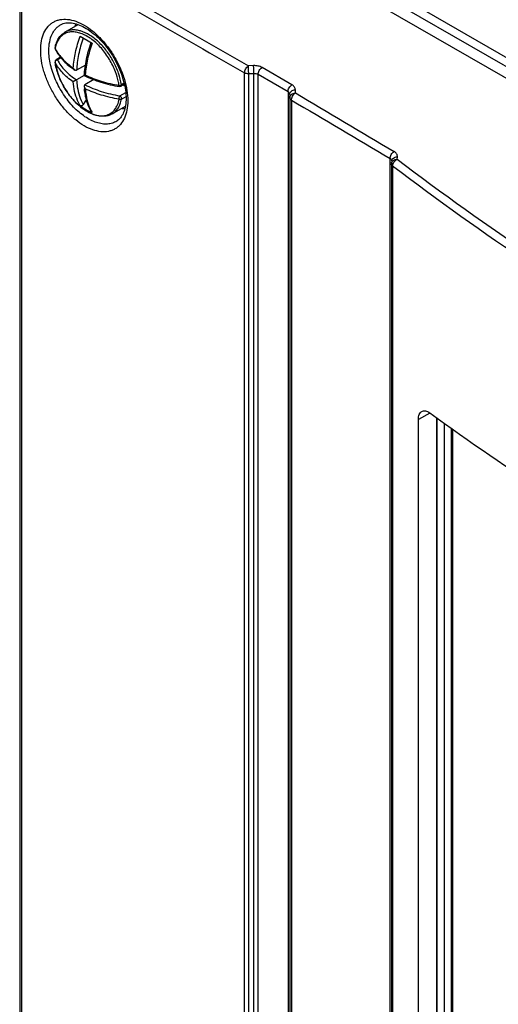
# Model space of a CAD drawing. Header units: millimetres. Extents: x 0 to 841, y 0 to 594.
# Tile 69 of 77: x 662 to 683, y 454 to 496. Entities that reach past the tile are written whole.
import ezdxf

# ---------------------------------------------------------------- set-up
doc = ezdxf.new("R2010")
doc.units = ezdxf.units.MM
doc.header["$LTSCALE"] = 46.255
doc.layers.get('0').update_dxf_attribs({"linetype": 'CONTINUOUS'})
for name, color, linetype in [('CHAMFERS', 7, 'CONTINUOUS'), ('DRAFTS', 7, 'CONTINUOUS'), ('ROUNDS', 7, 'CONTINUOUS')]:
    doc.layers.add(name, color=color, linetype=linetype)

msp = doc.modelspace()

# ---------------------------------------------------------------- linework, layer by layer
at = {"color": 9, "linetype": 'CONTINUOUS'}
for p, q in [((669.1821, 501.9408), (713.0037, 476.641)), ((669.349, 502.2375), (713.1898, 476.9265)), ((663.9862, 494.4329), (663.8332, 494.3445)), ((663.7376, 494.2395), (663.7343, 494.2482)), ((666.6599, 493.3516), (666.5438, 493.2846)), ((666.4743, 492.8198), (666.7264, 492.9653)), ((666.5438, 492.683), (666.7384, 492.7953))]:
    msp.add_line(p, q, dxfattribs=at)
at = {"color": 7, "linetype": 'CONTINUOUS'}
for p, q in [((664.1538, 495.5183), (664.7128, 495.8411)), ((664.7961, 495.3448), (665.3038, 495.0517)), ((663.9673, 494.4557), (663.7832, 494.3495)), ((665.0179, 494.1161), (664.6444, 493.9005)), ((664.9699, 493.6801), (664.6444, 493.4922)), ((664.9699, 493.6801), (665.0104, 493.7035)), ((664.6444, 493.4922), (664.5027, 493.4104)), ((665.3739, 493.5051), (664.998, 493.2881)), ((666.6698, 493.3071), (666.5243, 493.2231)), ((666.6855, 493.2333), (666.6138, 493.2747)), ((665.0607, 492.6812), (664.9256, 492.4474)), ((666.1538, 492.0542), (666.7105, 492.3756))]:
    msp.add_line(p, q, dxfattribs=at)
for centre, radius, start, end in [((663.8338, 494.8344), 0.1005, 169.85125, 185.22185), ((663.8332, 494.2629), 0.1, 120.00133, 188.44622), ((666.1062, 494.6002), 2.3978, 188.44131, 188.65589), ((666.3939, 496.6472), 3.288, 234.4517, 236.33671), ((668.2486, 493.4297), 3.2852, 183.66428, 185.56895), ((666.3112, 494.439), 2.5394, 233.37294, 245.73793), ((666.3155, 494.4483), 2.5497, 245.73592, 246.62308)]:
    msp.add_arc(centre, radius, start, end, dxfattribs=at)
at = {"color": 9, "linetype": 'CONTINUOUS'}
for centre, radius, start, end in [((665.0533, 494.5901), 1.3366, 168.74655, 169.84913), ((665.2262, 495.5779), 1.6678, 206.80968, 207.98661), ((663.8049, 494.2466), 0.0676, 179.134, 186.10729), ((663.8551, 494.2197), 0.1268, 114.77149, 118.37646), ((666.8113, 492.9954), 1.7493, 209.24262, 210.48757)]:
    msp.add_arc(centre, radius, start, end, dxfattribs=at)
at = {"color": 7, "linetype": 'CONTINUOUS'}
for points, knots in [([(663.7348, 494.8521), (663.7477, 494.9243), (663.7836, 495.0625), (663.873, 495.2509), (663.9957, 495.4074), (664.0989, 495.4867), (664.1538, 495.5183)], [0, 0, 0, 0, 0.2712045, 0.5249459, 0.7658508, 1, 1, 1, 1]), ([(664.9699, 493.6801), (664.9834, 493.9102), (665.0507, 494.3839), (665.1808, 494.8437), (665.2617, 495.076)], [0, 0, 0, 0, 0.48378, 1, 1, 1, 1]), ([(663.744, 494.7893), (663.8232, 494.6326), (664.0416, 494.3277), (664.3243, 494.0849), (664.4823, 493.972)], [0, 0, 0, 0, 0.4748823, 1, 1, 1, 1]), ([(664.78, 492.3788), (664.6448, 492.4937), (664.392, 492.7582), (664.0841, 493.2154), (663.8548, 493.7145), (663.7621, 494.0658), (663.7357, 494.2393)], [0, 0, 0, 0, 0.2449502, 0.5018276, 0.7577389, 1, 1, 1, 1]), ([(664.5713, 493.9106), (664.5637, 493.9156), (664.5351, 493.9392), (664.514, 493.9711), (664.5027, 493.9966)], [0, 0, 0, 0, 0.2459773, 1, 1, 1, 1]), ([(664.6444, 493.9005), (664.6339, 493.8944), (664.606, 493.8914), (664.5825, 493.9031), (664.5713, 493.9106)], [0, 0, 0, 0, 0.4747817, 1, 1, 1, 1]), ([(664.9699, 493.6801), (665.195, 493.5673), (665.6825, 493.3752), (666.1918, 493.2558), (666.4577, 493.2111)], [0, 0, 0, 0, 0.4829087, 1, 1, 1, 1]), ([(664.998, 493.2881), (664.9874, 493.282), (664.9709, 493.2594), (664.9693, 493.2331), (664.9702, 493.2197)], [0, 0, 0, 0, 0.4747824, 1, 1, 1, 1]), ([(664.9702, 493.2197), (664.9708, 493.2106), (664.9769, 493.174), (664.994, 493.1398), (665.0104, 493.1173)], [0, 0, 0, 0, 0.2459766, 1, 1, 1, 1]), ([(665.2732, 492.1354), (665.1907, 492.2758), (665.0578, 492.5946), (664.9963, 492.933), (664.979, 493.1109)], [0, 0, 0, 0, 0.4767642, 1, 1, 1, 1]), ([(666.1538, 492.0542), (666.1075, 492.0275), (666.0078, 491.9838), (665.7872, 491.939), (665.4815, 491.9696), (665.1172, 492.123), (664.891, 492.2844), (664.78, 492.3788)], [0, 0, 0, 0, 0.1069108, 0.2159978, 0.447848, 0.7082734, 1, 1, 1, 1]), ([(664.9256, 492.4474), (664.9186, 492.4352), (664.9012, 492.4135), (664.867, 492.3917), (664.8291, 492.3853), (664.8054, 492.3941), (664.7961, 492.401)], [0, 0, 0, 0, 0.2736476, 0.5343879, 0.7746151, 1, 1, 1, 1]), ([(665.3038, 492.1079), (665.2944, 492.112), (665.2828, 492.1209), (665.275, 492.1323), (665.2732, 492.1354)], [0, 0, 0, 0, 0.7434379, 1, 1, 1, 1])]:
    msp.add_open_spline(points, degree=3, knots=knots, dxfattribs=at)
at = {"color": 9, "linetype": 'CONTINUOUS'}
for points, knots in [([(666.2938, 493.8353), (666.2245, 494.018), (666.0523, 494.37), (665.7162, 494.8352), (665.3263, 495.2074), (664.968, 495.4228), (664.6845, 495.5123), (664.4884, 495.5363), (664.3049, 495.5187), (664.1387, 495.4586), (663.9953, 495.3575), (663.8789, 495.2186), (663.7919, 495.0466), (663.7559, 494.9185), (663.7424, 494.8509)], [0, 0, 0, 0, 0.1584084, 0.3158817, 0.463129, 0.5929652, 0.6504634, 0.7031924, 0.7520675, 0.7986192, 0.8448307, 0.8927567, 0.9441042, 1, 1, 1, 1]), ([(666.5438, 493.2846), (666.5191, 493.4506), (666.4332, 493.7881), (666.2208, 494.2715), (665.934, 494.7212), (665.5926, 495.1058), (665.2202, 495.3988), (664.8909, 495.5558), (664.6365, 495.6102), (664.4614, 495.6157), (664.2983, 495.587), (664.1992, 495.5445), (664.1538, 495.5183)], [0, 0, 0, 0, 0.137192, 0.2827698, 0.4298693, 0.571386, 0.7010892, 0.8148737, 0.8656626, 0.9127977, 0.9571552, 1, 1, 1, 1]), ([(664.5027, 493.9966), (664.5194, 494.2191), (664.5895, 494.6764), (664.7175, 495.1204), (664.7961, 495.3448)], [0, 0, 0, 0, 0.4841222, 1, 1, 1, 1]), ([(664.9256, 495.27), (664.8469, 495.0416), (664.7207, 494.5904), (664.6566, 494.1257), (664.6444, 493.9005)], [0, 0, 0, 0, 0.5171242, 1, 1, 1, 1]), ([(663.7376, 494.8257), (663.7368, 494.8278), (663.7341, 494.8363), (663.7336, 494.8456), (663.7348, 494.8521)], [0, 0, 0, 0, 0.2597482, 1, 1, 1, 1]), ([(663.7376, 494.8257), (663.7373, 494.8225), (663.7368, 494.8101), (663.7398, 494.7975), (663.744, 494.7893)], [0, 0, 0, 0, 0.2574168, 1, 1, 1, 1]), ([(663.7534, 494.7952), (663.8348, 494.6421), (664.058, 494.3437), (664.343, 494.1071), (664.5027, 493.9966)], [0, 0, 0, 0, 0.4716997, 1, 1, 1, 1]), ([(665.3038, 495.0517), (665.2251, 494.8273), (665.0972, 494.3833), (665.027, 493.926), (665.0104, 493.7035)], [0, 0, 0, 0, 0.5158775, 1, 1, 1, 1]), ([(664.5027, 493.4104), (664.3378, 493.5245), (664.0445, 493.7692), (663.8181, 494.0802), (663.7376, 494.2395)], [0, 0, 0, 0, 0.5292211, 1, 1, 1, 1]), ([(663.7376, 494.2395), (663.7446, 494.1926), (663.7794, 493.9987), (663.8361, 493.8091), (663.889, 493.6693)], [0, 0, 0, 0, 0.2408043, 1, 1, 1, 1]), ([(663.7948, 494.3312), (663.7881, 494.3276), (663.7643, 494.3119), (663.7457, 494.287), (663.7401, 494.2668)], [0, 0, 0, 0, 0.2653538, 1, 1, 1, 1]), ([(663.8332, 494.3445), (663.825, 494.3493), (663.8084, 494.3562), (663.79, 494.3534), (663.7832, 494.3495)], [0, 0, 0, 0, 0.5507975, 1, 1, 1, 1]), ([(663.8332, 494.3445), (663.9169, 494.179), (664.157, 493.8564), (664.4688, 493.6075), (664.6444, 493.4922)], [0, 0, 0, 0, 0.4688901, 1, 1, 1, 1]), ([(663.889, 493.6693), (663.9451, 493.521), (664.08, 493.2319), (664.338, 492.8354), (664.6397, 492.4921), (664.8698, 492.3026), (664.9885, 492.2238)], [0, 0, 0, 0, 0.2581721, 0.5175963, 0.7679308, 1, 1, 1, 1]), ([(665.0104, 493.7035), (665.229, 493.5982), (665.7, 493.4184), (666.1906, 493.3049), (666.4464, 493.2618)], [0, 0, 0, 0, 0.4833169, 1, 1, 1, 1]), ([(666.4464, 493.2618), (666.4394, 493.309), (666.4044, 493.504), (666.3471, 493.6947), (666.2938, 493.8353)], [0, 0, 0, 0, 0.2407688, 1, 1, 1, 1]), ([(664.7961, 492.401), (664.7549, 492.4711), (664.5976, 492.7872), (664.5248, 493.1405), (664.5027, 493.4104)], [0, 0, 0, 0, 0.2310153, 1, 1, 1, 1]), ([(664.6444, 493.4922), (664.6501, 493.3937), (664.6868, 493.0336), (664.7946, 492.6762), (664.9256, 492.4474)], [0, 0, 0, 0, 0.2724106, 1, 1, 1, 1]), ([(664.998, 493.2881), (665.2204, 493.1752), (665.7041, 492.9832), (666.2097, 492.8643), (666.4743, 492.8198)], [0, 0, 0, 0, 0.4818438, 1, 1, 1, 1]), ([(666.4577, 493.2111), (666.4555, 493.2114), (666.4509, 493.2164), (666.4465, 493.2336), (666.446, 493.2497), (666.4464, 493.2618)], [0, 0, 0, 0, 0.1234813, 0.3276938, 1, 1, 1, 1]), ([(666.4464, 493.2618), (666.4638, 493.2614), (666.4975, 493.2652), (666.5298, 493.2765), (666.5438, 493.2846)], [0, 0, 0, 0, 0.5187142, 1, 1, 1, 1]), ([(666.5243, 493.2231), (666.5327, 493.228), (666.5463, 493.2488), (666.5456, 493.272), (666.5438, 493.2846)], [0, 0, 0, 0, 0.434736, 1, 1, 1, 1]), ([(665.0104, 493.1173), (665.0179, 493.0257), (665.0597, 492.6892), (665.1639, 492.3569), (665.2849, 492.1409)], [0, 0, 0, 0, 0.2705566, 1, 1, 1, 1]), ([(666.4464, 492.6756), (666.1906, 492.7187), (665.7, 492.8322), (665.229, 493.012), (665.0104, 493.1173)], [0, 0, 0, 0, 0.5166832, 1, 1, 1, 1]), ([(666.4464, 492.6756), (666.4455, 492.7013), (666.4502, 492.7402), (666.4616, 492.7881), (666.4696, 492.8104), (666.4743, 492.8198)], [0, 0, 0, 0, 0.5213987, 0.7875002, 1, 1, 1, 1]), ([(666.4743, 492.8198), (666.4856, 492.8132), (666.5067, 492.7948), (666.53, 492.76), (666.5442, 492.7216), (666.5459, 492.6948), (666.5438, 492.683)], [0, 0, 0, 0, 0.2435278, 0.5129037, 0.7750775, 1, 1, 1, 1]), ([(664.9885, 492.2238), (665.0684, 492.1707), (665.1912, 492.1008), (665.3611, 492.0325), (665.5199, 491.9861), (665.7125, 491.9616), (665.9317, 491.9927), (666.1237, 492.0863), (666.2782, 492.2383), (666.3896, 492.44), (666.4317, 492.5938), (666.4464, 492.6756)], [0, 0, 0, 0, 0.1524795, 0.2233879, 0.2906957, 0.4150693, 0.5288941, 0.6377566, 0.7486618, 0.8679988, 1, 1, 1, 1]), ([(666.1538, 492.0542), (666.204, 492.0832), (666.2992, 492.1565), (666.413, 492.3025), (666.4972, 492.4812), (666.5313, 492.6133), (666.5438, 492.683)], [0, 0, 0, 0, 0.2282222, 0.4661984, 0.7218105, 1, 1, 1, 1]), ([(666.4464, 492.6756), (666.4548, 492.6731), (666.4871, 492.6665), (666.5228, 492.6709), (666.5438, 492.683)], [0, 0, 0, 0, 0.2672216, 1, 1, 1, 1])]:
    msp.add_open_spline(points, degree=3, knots=knots, dxfattribs=at)
at = {"color": 7, "linetype": 'CONTINUOUS'}
for points in [[(663.7337, 494.8253), (663.7348, 494.8128), (663.7384, 494.8005), (663.744, 494.7893)], [(666.5243, 493.2231), (666.5047, 493.2118), (666.4799, 493.2073), (666.4577, 493.2111)]]:
    msp.add_open_spline(points, degree=3, dxfattribs=at)
at = {"color": 9, "linetype": 'CONTINUOUS'}
for points in [[(663.7401, 494.2668), (663.7383, 494.2606), (663.7374, 494.2541), (663.7373, 494.2477)], [(663.8332, 494.3445), (663.8225, 494.3427), (663.8119, 494.3394), (663.8019, 494.3348)]]:
    msp.add_open_spline(points, degree=3, dxfattribs=at)
at = {"layer": 'CHAMFERS', "color": 7, "linetype": 'CONTINUOUS'}
msp.add_line((680.2174, 478.9447), (680.2174, 445.0003), dxfattribs=at)
at = {"layer": 'DRAFTS', "color": 9, "linetype": 'CONTINUOUS'}
msp.add_line((679.6102, 479.3783), (679.1229, 479.1066), dxfattribs=at)
at = {"layer": 'DRAFTS', "color": 7, "linetype": 'CONTINUOUS'}
for p, q in [((679.1229, 444.6094), (679.1229, 479.1066)), ((679.8822, 479.1842), (679.8822, 445.0327)), ((680.5126, 478.7339), (680.5126, 444.9904))]:
    msp.add_line(p, q, dxfattribs=at)
for points, knots in [([(664.6045, 495.8752), (664.6011, 495.8658), (664.5874, 495.8271), (664.5756, 495.7878), (664.5676, 495.7579)], [0, 0, 0, 0, 0.245913, 1, 1, 1, 1]), ([(666.5675, 492.293), (666.5775, 492.2903), (666.6169, 492.2801), (666.6568, 492.2716), (666.6867, 492.2664)], [0, 0, 0, 0, 0.2541625, 1, 1, 1, 1]), ([(679.1229, 479.1066), (679.1229, 479.1459), (679.1281, 479.2195), (679.1548, 479.3198), (679.1999, 479.3994), (679.2437, 479.4369), (679.2668, 479.4496)], [0, 0, 0, 0, 0.3029768, 0.5671339, 0.7955822, 1, 1, 1, 1]), ([(679.2668, 479.4496), (679.289, 479.4618), (679.3408, 479.478), (679.4261, 479.4726), (679.5161, 479.4404), (679.5737, 479.4048), (679.6028, 479.3837)], [0, 0, 0, 0, 0.2110213, 0.439458, 0.7003476, 1, 1, 1, 1]), ([(679.6028, 479.3837), (681.2785, 478.1669), (684.7508, 475.7918), (690.2163, 472.4573), (696.0002, 469.3076), (700.0044, 467.3627), (702.0534, 466.4221)], [0, 0, 0, 0, 0.2392844, 0.4858334, 0.7394844, 1, 1, 1, 1])]:
    msp.add_open_spline(points, degree=3, knots=knots, dxfattribs=at)
at = {"layer": 'ROUNDS', "color": 7, "linetype": 'CONTINUOUS'}
for p, q in [((667.0315, 502.6896), (714.4083, 475.3373)), ((662.2363, 499.3476), (662.2363, 368.8779)), ((673.6729, 492.8805), (673.6713, 492.7453)), ((673.6713, 492.7424), (673.6713, 362.2731)), ((677.9802, 489.9303), (677.9802, 359.4994)), ((677.993, 490.062), (677.9817, 489.9571)), ((680.5623, 478.6984), (680.5623, 445.0172))]:
    msp.add_line(p, q, dxfattribs=at)
at = {"layer": 'ROUNDS', "color": 9, "linetype": 'CONTINUOUS'}
for p, q in [((662.3089, 499.246), (662.3089, 368.7762)), ((672.144, 494.0971), (671.926, 494.0889)), ((673.7654, 493.2887), (672.4986, 494.0201)), ((671.761, 363.3194), (671.761, 493.7892)), ((672.1556, 493.7554), (671.9376, 493.7473)), ((671.9376, 363.2775), (671.9376, 493.7473)), ((672.1556, 363.2698), (672.1556, 493.7554)), ((672.3328, 363.2201), (672.3328, 493.7207)), ((673.5997, 492.9893), (672.3328, 493.7207)), ((673.5997, 492.9893), (673.5997, 362.4887)), ((673.9102, 492.9397), (673.9118, 493.0749)), ((673.742, 492.6418), (673.742, 362.1725)), ((678.2191, 490.1276), (678.2304, 490.2325)), ((677.9213, 359.7024), (677.9213, 490.1641)), ((678.0318, 489.8426), (678.0318, 359.4117)), ((679.9021, 479.1699), (679.9021, 444.8412))]:
    msp.add_line(p, q, dxfattribs=at)
at = {"layer": 'ROUNDS', "color": 7, "linetype": 'CONTINUOUS'}
for points in [[(663.9893, 495.8408), (664.0227, 495.857), (664.0772, 495.8784), (664.1333, 495.8948), (664.1909, 495.9065), (664.25, 495.9136), (664.3105, 495.9163), (664.3722, 495.9148), (664.4353, 495.9091), (664.4996, 495.8993), (664.5654, 495.8855), (664.6325, 495.8676), (664.7009, 495.8456), (664.7705, 495.8195), (664.8412, 495.7893), (664.9128, 495.755), (664.9851, 495.7167), (665.0581, 495.6743), (665.1315, 495.6279), (665.2052, 495.5776), (665.279, 495.5234), (665.3527, 495.4654), (665.4261, 495.4037), (665.4991, 495.3385), (665.5715, 495.2698), (665.643, 495.1978), (665.7136, 495.1226), (665.7829, 495.0444), (665.8509, 494.9634), (665.9174, 494.8797), (665.9822, 494.7936), (666.0452, 494.7051), (666.1062, 494.6146), (666.165, 494.5222), (666.2215, 494.4281), (666.2757, 494.3326), (666.3273, 494.2358), (666.3762, 494.138), (666.4224, 494.0395), (666.4657, 493.9404), (666.5061, 493.841), (666.5434, 493.7415), (666.5776, 493.6422), (666.6086, 493.5433), (666.6364, 493.4449), (666.6609, 493.3475)], [(666.6609, 493.3475), (666.6822, 493.2511), (666.7001, 493.156), (666.7147, 493.0624), (666.7259, 492.9706), (666.7338, 492.8808), (666.7385, 492.793), (666.7399, 492.7135)], [(666.7399, 492.7135), (666.7386, 492.6386), (666.7343, 492.56), (666.7271, 492.484), (666.7169, 492.4107), (666.704, 492.3403), (666.6882, 492.2728), (666.6697, 492.2082), (666.6485, 492.1468), (666.6246, 492.0884), (666.598, 492.0329), (666.5685, 491.9805), (666.5362, 491.9312), (666.5009, 491.8851), (666.4626, 491.8425), (666.4211, 491.8034), (666.3762, 491.7679), (666.3467, 491.7479)]]:
    msp.add_lwpolyline(points, dxfattribs=at)
at = {"layer": 'ROUNDS', "color": 9, "linetype": 'CONTINUOUS'}
for centre, radius, start, end in [((1443.814, 1842.0438), 1553.3169, 239.800451, 240.2029754), ((1443.9423, 1842.2536), 1553.9048, 239.8004981, 240.2029277), ((673.5675, 492.8797), 0.1054, 0.0003, 0.38939), ((1454.0319, 1804.0341), 1525.6337, 239.2466928, 239.4291308), ((1454.1579, 1804.2399), 1526.217, 239.2468715, 239.4292661), ((677.8879, 490.0556), 0.1047, 1.27902, 4.7513)]:
    msp.add_arc(centre, radius, start, end, dxfattribs=at)
at = {"layer": 'ROUNDS', "color": 7, "linetype": 'CONTINUOUS'}
for centre, radius, start, end in [((673.9213, 492.7424), 0.25, 179.33516, 180), ((678.2304, 489.9303), 0.2502, 173.85473, 179.99775)]:
    msp.add_arc(centre, radius, start, end, dxfattribs=at)
at = {"layer": 'ROUNDS', "color": 9, "linetype": 'CONTINUOUS'}
for points, knots in [([(663.1245, 494.748), (663.1245, 494.8804), (663.1445, 495.132), (663.2459, 495.4775), (663.3918, 495.7158), (663.5392, 495.8609), (663.6619, 495.9466), (663.7974, 496.01), (663.9967, 496.065), (664.2758, 496.0719), (664.6255, 495.9867), (664.9852, 495.8149), (665.343, 495.5634), (665.6864, 495.2416), (666.0028, 494.8614), (666.2804, 494.4369), (666.509, 493.9841), (666.6797, 493.5197), (666.7863, 493.0613), (666.8131, 492.7574), (666.8131, 492.6114)], [0, 0, 0, 0, 0.0603916, 0.1143845, 0.1629065, 0.1858409, 0.2083438, 0.2308434, 0.2537682, 0.3022552, 0.3561995, 0.4165378, 0.4831091, 0.5549604, 0.6306048, 0.7082262, 0.7858517, 0.8615093, 0.9333862, 1, 1, 1, 1]), ([(663.4723, 494.7442), (663.4723, 494.8674), (663.4913, 495.1012), (663.5751, 495.3754), (663.6767, 495.5582), (663.7662, 495.6736), (663.8702, 495.7694), (663.9486, 495.8196), (663.9893, 495.8408)], [0, 0, 0, 0, 0.2904622, 0.5491892, 0.6682744, 0.7819074, 0.8917999, 1, 1, 1, 1]), ([(666.8131, 492.6114), (666.8131, 492.479), (666.793, 492.2273), (666.6912, 491.8816), (666.545, 491.6431), (666.3973, 491.4978), (666.2743, 491.412), (666.1385, 491.3485), (665.9389, 491.2933), (665.6595, 491.286), (665.3095, 491.371), (664.9496, 491.5428), (664.5919, 491.7945), (664.2488, 492.1165), (663.9329, 492.497), (663.6557, 492.9217), (663.4278, 493.3749), (663.2575, 493.8395), (663.1512, 494.298), (663.1245, 494.6019), (663.1245, 494.748)], [0, 0, 0, 0, 0.0603768, 0.1143856, 0.1629568, 0.1859255, 0.2084661, 0.2310034, 0.2539626, 0.3024989, 0.3564591, 0.4167826, 0.4833182, 0.5551239, 0.630723, 0.7083065, 0.7859046, 0.861544, 0.9334062, 1, 1, 1, 1]), ([(666.3467, 491.7479), (666.2896, 491.7116), (666.163, 491.6527), (665.9518, 491.614), (665.7239, 491.6244), (665.4847, 491.6825), (665.2389, 491.7865), (664.9915, 491.9338), (664.7477, 492.1212), (664.4287, 492.4243), (664.0738, 492.8749), (663.7442, 493.4803), (663.5616, 494.0173), (663.4858, 494.4404), (663.4723, 494.6451), (663.4723, 494.7442)], [0, 0, 0, 0, 0.0428338, 0.0871834, 0.1345887, 0.1860793, 0.2421465, 0.3028161, 0.3677463, 0.4363167, 0.5807927, 0.7284275, 0.8706258, 0.9373206, 1, 1, 1, 1]), ([(671.761, 493.7892), (671.761, 493.8169), (671.7709, 493.8755), (671.806, 493.9584), (671.8577, 494.0329), (671.9022, 494.0734), (671.926, 494.0889)], [0, 0, 0, 0, 0.2355545, 0.4964176, 0.7592161, 1, 1, 1, 1]), ([(671.9376, 493.7473), (671.9343, 493.8076), (671.9296, 493.9214), (671.9264, 494.0354), (671.926, 494.0889)], [0, 0, 0, 0, 0.5299403, 1, 1, 1, 1]), ([(672.4986, 494.0201), (672.4484, 494.049), (672.3311, 494.09), (672.2082, 494.0995), (672.144, 494.0971)], [0, 0, 0, 0, 0.4742865, 1, 1, 1, 1]), ([(672.1556, 493.7554), (672.1523, 493.8157), (672.1477, 493.9296), (672.1444, 494.0435), (672.144, 494.0971)], [0, 0, 0, 0, 0.5299523, 1, 1, 1, 1]), ([(672.3328, 493.7207), (672.3328, 493.7484), (672.3428, 493.807), (672.3781, 493.8899), (672.4301, 493.9643), (672.4748, 494.0046), (672.4986, 494.0201)], [0, 0, 0, 0, 0.2354414, 0.496201, 0.7590136, 1, 1, 1, 1]), ([(671.9376, 493.7473), (671.9055, 493.7472), (671.8444, 493.7538), (671.7861, 493.7748), (671.761, 493.7892)], [0, 0, 0, 0, 0.5253171, 1, 1, 1, 1]), ([(672.3328, 493.7207), (672.3078, 493.7351), (672.249, 493.7549), (672.1875, 493.7578), (672.1556, 493.7554)], [0, 0, 0, 0, 0.4742143, 1, 1, 1, 1]), ([(673.5997, 492.9893), (673.5997, 493.017), (673.6097, 493.0756), (673.6449, 493.1585), (673.6969, 493.2329), (673.7416, 493.2732), (673.7654, 493.2887)], [0, 0, 0, 0, 0.2354414, 0.496201, 0.7590136, 1, 1, 1, 1]), ([(673.9118, 493.0749), (673.9121, 493.0951), (673.9056, 493.137), (673.8758, 493.1955), (673.828, 493.2477), (673.7876, 493.2759), (673.7654, 493.2887)], [0, 0, 0, 0, 0.2240833, 0.4591661, 0.7159995, 1, 1, 1, 1]), ([(673.6729, 492.8805), (673.6728, 492.8909), (673.6694, 492.9124), (673.6489, 492.9537), (673.6206, 492.9772), (673.5997, 492.9893)], [0, 0, 0, 0, 0.2304168, 0.4684954, 1, 1, 1, 1]), ([(673.6713, 492.7453), (673.6715, 492.7578), (673.6749, 492.7831), (673.6938, 492.8322), (673.7402, 492.8862), (673.8186, 492.928), (673.8792, 492.9388), (673.9102, 492.9397)], [0, 0, 0, 0, 0.111025, 0.2243483, 0.4633134, 0.7239605, 1, 1, 1, 1]), ([(673.742, 492.6418), (673.7314, 492.6481), (673.7121, 492.6617), (673.6892, 492.6864), (673.6747, 492.7136), (673.6713, 492.733), (673.6713, 492.7424)], [0, 0, 0, 0, 0.2889796, 0.5479293, 0.7814407, 1, 1, 1, 1]), ([(673.6729, 492.8805), (673.673, 492.893), (673.6764, 492.9183), (673.6954, 492.9673), (673.7418, 493.0213), (673.8202, 493.0631), (673.8808, 493.0739), (673.9118, 493.0749)], [0, 0, 0, 0, 0.1110286, 0.2243555, 0.4633241, 0.7239688, 1, 1, 1, 1]), ([(673.742, 492.6418), (673.7421, 492.6695), (673.7522, 492.728), (673.788, 492.8106), (673.8408, 492.8846), (673.8861, 492.9245), (673.9102, 492.9397)], [0, 0, 0, 0, 0.2349903, 0.4953264, 0.7581907, 1, 1, 1, 1]), ([(677.9213, 490.1641), (677.9213, 490.1918), (677.9315, 490.2503), (677.9671, 490.333), (678.0197, 490.407), (678.0649, 490.4471), (678.0889, 490.4624)], [0, 0, 0, 0, 0.2350951, 0.4955289, 0.7583808, 1, 1, 1, 1]), ([(677.993, 490.062), (677.9955, 490.0856), (678.0127, 490.1337), (678.0679, 490.1897), (678.1437, 490.2251), (678.2011, 490.2327), (678.2304, 490.2325)], [0, 0, 0, 0, 0.2238328, 0.4629028, 0.7231948, 1, 1, 1, 1]), ([(678.2304, 490.2325), (678.2327, 490.2539), (678.2299, 490.2985), (678.2024, 490.3618), (678.1541, 490.4184), (678.1121, 490.4486), (678.0889, 490.4624)], [0, 0, 0, 0, 0.2257581, 0.4598661, 0.7155877, 1, 1, 1, 1]), ([(677.9923, 490.0643), (677.9915, 490.074), (677.987, 490.0936), (677.9666, 490.131), (677.9406, 490.1527), (677.9213, 490.1641)], [0, 0, 0, 0, 0.2302069, 0.4692684, 1, 1, 1, 1]), ([(678.0318, 489.8426), (678.0167, 489.8539), (677.997, 489.8739), (677.9826, 489.9062), (677.9802, 489.9224), (677.9802, 489.9303)], [0, 0, 0, 0, 0.5370978, 0.7742222, 1, 1, 1, 1]), ([(677.9817, 489.9571), (677.9842, 489.9807), (678.0014, 490.0288), (678.0566, 490.0848), (678.1324, 490.1202), (678.1898, 490.1278), (678.2191, 490.1276)], [0, 0, 0, 0, 0.2238261, 0.4628933, 0.7231876, 1, 1, 1, 1]), ([(678.0318, 489.8426), (678.0319, 489.87), (678.0435, 489.9279), (678.0838, 490.0081), (678.143, 490.0783), (678.1929, 490.1143), (678.2191, 490.1276)], [0, 0, 0, 0, 0.2314525, 0.4883592, 0.7516195, 1, 1, 1, 1]), ([(704.0667, 474.8117), (701.6575, 475.8562), (696.9619, 478.0421), (690.2187, 481.663), (683.9041, 485.5646), (679.9335, 488.3877), (678.0318, 489.8426)], [0, 0, 0, 0, 0.2614338, 0.5153739, 0.7616006, 1, 1, 1, 1]), ([(704.2075, 475.1236), (701.8026, 476.1662), (697.1153, 478.348), (690.3841, 481.9623), (684.0808, 485.8571), (680.1174, 488.6752), (678.2191, 490.1276)], [0, 0, 0, 0, 0.261435, 0.5153755, 0.7616017, 1, 1, 1, 1])]:
    msp.add_open_spline(points, degree=3, knots=knots, dxfattribs=at)

doc.saveas('drawing.dxf')
